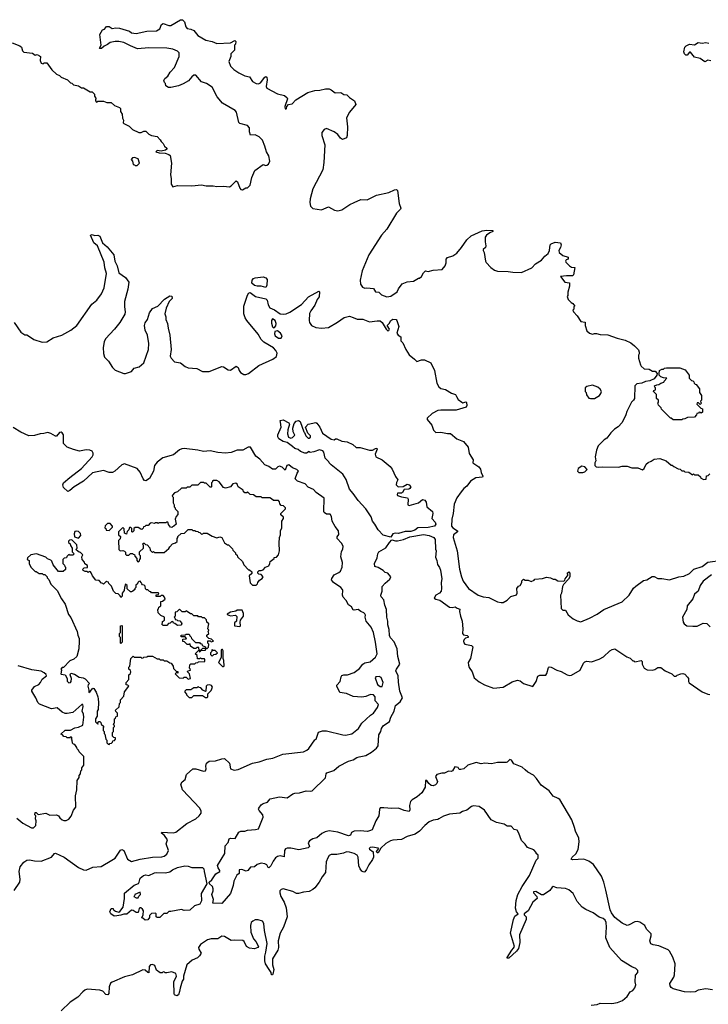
# Model space of a CAD drawing. Extents: x 2086813 to 2278017, y 548126 to 753336.
# Tile 27 of 256: x 2159572 to 2166740, y 561692 to 571950. Entities that reach past the tile are written whole.
import ezdxf

# ---------------------------------------------------------------- set-up
doc = ezdxf.new("R2010")
doc.units = 0

msp = doc.modelspace()

# ---------------------------------------------------------------- linework, layer by layer
at = {"layer": '0CON10XD'}
for points in [[(2159495, 571708), (2159575, 571677), (2159590, 571665), (2159602, 571625), (2159615, 571612), (2159705, 571600), (2159735, 571580), (2159755, 571588), (2159780, 571575), (2159788, 571565), (2159784, 571524), (2159797, 571497), (2159815, 571490), (2159828, 571502), (2159855, 571500), (2159907, 571427), (2159955, 571382), (2159987, 571367), (2160005, 571350), (2160070, 571325), (2160102, 571292), (2160115, 571290), (2160133, 571273), (2160185, 571260), (2160215, 571240), (2160235, 571240), (2160305, 571200), (2160325, 571200), (2160350, 571175), (2160350, 571155), (2160370, 571125), (2160362, 571118), (2160360, 571105), (2160372, 571092), (2160385, 571100), (2160445, 571100), (2160478, 571088), (2160525, 571088), (2160560, 571055), (2160610, 571035), (2160620, 571025), (2160623, 570995), (2160639, 570965), (2160642, 570925), (2160653, 570903), (2160650, 570875), (2160655, 570870), (2160712, 570842), (2160746, 570806), (2160812, 570775), (2160836, 570774), (2160865, 570787), (2160885, 570787), (2160915, 570758), (2160945, 570742), (2161002, 570732), (2161035, 570700), (2161045, 570680), (2161065, 570660), (2161081, 570631), (2161105, 570610), (2161105, 570600), (2161089, 570591), (2161045, 570582), (2161004, 570586), (2160990, 570575), (2161025, 570564), (2161085, 570559), (2161126, 570546), (2161140, 570535), (2161154, 570455), (2161143, 570335), (2161150, 570295), (2161148, 570235), (2161165, 570208), (2161215, 570222), (2161365, 570218), (2161465, 570228), (2161515, 570218), (2161585, 570220), (2161625, 570212), (2161695, 570217), (2161755, 570208), (2161775, 570218), (2161825, 570270), (2161841, 570261), (2161864, 570194), (2161875, 570182), (2161892, 570178), (2161925, 570198), (2161945, 570200), (2161970, 570225), (2161990, 570305), (2162021, 570379), (2162105, 570440), (2162135, 570430), (2162146, 570434), (2162162, 570445), (2162177, 570475), (2162165, 570530), (2162140, 570575), (2162124, 570634), (2162098, 570695), (2162065, 570731), (2162025, 570751), (2161975, 570747), (2161965, 570780), (2161965, 570825), (2161945, 570848), (2161865, 570868), (2161855, 570880), (2161828, 570985), (2161816, 571005), (2161685, 571082), (2161628, 571145), (2161576, 571246), (2161518, 571285), (2161464, 571304), (2161405, 571371), (2161385, 571371), (2161364, 571356), (2161328, 571312), (2161275, 571281), (2161225, 571262), (2161145, 571242), (2161123, 571243), (2161092, 571262), (2161090, 571285), (2161080, 571295), (2161073, 571317), (2161084, 571336), (2161115, 571360), (2161140, 571405), (2161185, 571452), (2161234, 571565), (2161231, 571605), (2161215, 571623), (2161165, 571642), (2161105, 571653), (2160915, 571657), (2160797, 571647), (2160725, 571677), (2160655, 571713), (2160605, 571723), (2160567, 571723), (2160515, 571712), (2160488, 571692), (2160450, 571675), (2160425, 571650), (2160405, 571650), (2160402, 571655), (2160422, 571685), (2160407, 571795), (2160434, 571845), (2160455, 571850), (2160475, 571879), (2160505, 571879), (2160535, 571858), (2160574, 571866), (2160612, 571862), (2160715, 571829), (2160735, 571814), (2160783, 571807), (2160895, 571830), (2160997, 571833), (2161031, 571855), (2161049, 571901), (2161065, 571912), (2161125, 571890), (2161145, 571890), (2161245, 571950), (2161267, 571947), (2161289, 571929), (2161301, 571875), (2161315, 571858), (2161355, 571852), (2161385, 571838), (2161426, 571786), (2161510, 571735), (2161575, 571722), (2161625, 571703), (2161765, 571710), (2161812, 571732), (2161822, 571722), (2161820, 571695), (2161810, 571685), (2161807, 571633), (2161770, 571595), (2161770, 571565), (2161748, 571515), (2161768, 571465), (2161800, 571430), (2161852, 571395), (2161915, 571364), (2161965, 571354), (2161995, 571307), (2162035, 571284), (2162058, 571282), (2162079, 571291), (2162125, 571350), (2162135, 571357), (2162145, 571352), (2162150, 571325), (2162138, 571255), (2162145, 571238), (2162257, 571177), (2162330, 571160), (2162357, 571137), (2162360, 571125), (2162331, 571045), (2162335, 571022), (2162345, 571020), (2162350, 571025), (2162353, 571047), (2162370, 571065), (2162410, 571075), (2162448, 571115), (2162570, 571190), (2162645, 571214), (2162695, 571216), (2162755, 571230), (2162795, 571228), (2162815, 571220), (2162855, 571188), (2162915, 571191), (2162945, 571172), (2162976, 571166), (2163005, 571140), (2163056, 571106), (2163070, 571065), (2163005, 570988), (2162974, 570926), (2162986, 570835), (2162982, 570745), (2162975, 570720), (2162933, 570703), (2162910, 570715), (2162883, 570753), (2162845, 570782), (2162766, 570816), (2162742, 570805), (2162717, 570775), (2162718, 570745), (2162748, 570645), (2162738, 570462), (2162728, 570385), (2162625, 570188), (2162596, 570085), (2162592, 570045), (2162599, 570009), (2162625, 569982), (2162715, 569968), (2162785, 570000), (2162850, 569965), (2162885, 569960), (2162925, 569968), (2163008, 570025), (2163055, 570047), (2163125, 570076), (2163190, 570075), (2163285, 570121), (2163415, 570151), (2163475, 570178), (2163495, 570181), (2163505, 570170), (2163522, 570035), (2163539, 569985), (2163537, 569975), (2163495, 569933), (2163395, 569767), (2163339, 569705), (2163205, 569502), (2163138, 569335), (2163116, 569235), (2163120, 569195), (2163140, 569165), (2163165, 569152), (2163185, 569157), (2163255, 569148), (2163276, 569116), (2163310, 569110), (2163338, 569085), (2163365, 569072), (2163395, 569063), (2163435, 569070), (2163502, 569115), (2163517, 569145), (2163555, 569197), (2163605, 569220), (2163670, 569225), (2163723, 569257), (2163735, 569258), (2163755, 569274), (2163776, 569314), (2163795, 569332), (2163825, 569326), (2163875, 569339), (2163971, 569349), (2164000, 569385), (2164012, 569418), (2164012, 569455), (2164025, 569472), (2164080, 569490), (2164122, 569518), (2164172, 569575), (2164225, 569658), (2164273, 569697), (2164385, 569750), (2164435, 569758), (2164498, 569755), (2164498, 569745), (2164465, 569731), (2164431, 569705), (2164418, 569685), (2164416, 569635), (2164426, 569594), (2164420, 569575), (2164398, 569555), (2164398, 569545), (2164408, 569525), (2164420, 569435), (2164429, 569419), (2164475, 569368), (2164515, 569340), (2164545, 569331), (2164658, 569328), (2164705, 569320), (2164795, 569318), (2164902, 569365), (2164942, 569405), (2165004, 569446), (2165037, 569485), (2165074, 569515), (2165088, 569545), (2165094, 569605), (2165104, 569615), (2165145, 569634), (2165200, 569625), (2165208, 569605), (2165200, 569575), (2165183, 569547), (2165188, 569525), (2165225, 569494), (2165280, 569475), (2165280, 569455), (2165262, 569448), (2165254, 569435), (2165256, 569425), (2165294, 569385), (2165315, 569373), (2165350, 569370), (2165337, 569293), (2165325, 569280), (2165265, 569282), (2165200, 569275), (2165246, 569216), (2165297, 569207), (2165297, 569175), (2165277, 569113), (2165278, 569075), (2165272, 569065), (2165280, 569035), (2165312, 569002), (2165330, 568995), (2165350, 568965), (2165342, 568958), (2165340, 568935), (2165330, 568925), (2165338, 568905), (2165375, 568865), (2165415, 568806), (2165458, 568798), (2165460, 568765), (2165477, 568707), (2165502, 568685), (2165535, 568674), (2165555, 568682), (2165575, 568682), (2165615, 568670), (2165695, 568667), (2165791, 568631), (2165875, 568612), (2165934, 568584), (2165973, 568553), (2166012, 568512), (2166022, 568485), (2166022, 568468), (2166012, 568455), (2166012, 568425), (2166033, 568353), (2166042, 568342), (2166073, 568313), (2166125, 568308), (2166158, 568288), (2166187, 568287), (2166208, 568265), (2166203, 568245), (2166175, 568207), (2166132, 568188), (2166085, 568180), (2166047, 568163), (2165995, 568156), (2165974, 568135), (2165972, 568005), (2165962, 567985), (2165942, 567965), (2165892, 567868), (2165883, 567835), (2165842, 567755), (2165803, 567707), (2165762, 567685), (2165724, 567646), (2165685, 567592), (2165655, 567572), (2165595, 567510), (2165578, 567465), (2165562, 567395), (2165568, 567355), (2165560, 567335), (2165560, 567305), (2165573, 567293), (2165595, 567288)], [(2166765, 571521), (2166735, 571528), (2166705, 571512), (2166657, 571547), (2166595, 571560), (2166555, 571613), (2166545, 571613), (2166519, 571581), (2166505, 571581), (2166492, 571595), (2166486, 571615), (2166496, 571665), (2166511, 571679), (2166545, 571696), (2166595, 571687), (2166635, 571714), (2166675, 571704), (2166715, 571713), (2166745, 571707)], [(2160795, 570430), (2160820, 570455), (2160805, 570500), (2160766, 570516), (2160745, 570512), (2160732, 570495), (2160748, 570475), (2160752, 570442), (2160768, 570438), (2160775, 570430), (2160795, 570430)], [(2159516, 568795), (2159583, 568695), (2159625, 568668), (2159645, 568668), (2159665, 568658), (2159718, 568618), (2159805, 568592), (2159855, 568593), (2159922, 568635), (2160012, 568665), (2160105, 568714), (2160168, 568765), (2160324, 568986), (2160375, 569028), (2160424, 569095), (2160452, 569158), (2160477, 569305), (2160459, 569365), (2160450, 569425), (2160382, 569595), (2160344, 569625), (2160308, 569705), (2160325, 569713), (2160352, 569702), (2160385, 569705), (2160407, 569695), (2160433, 569625), (2160484, 569585), (2160551, 569501), (2160564, 569436), (2160586, 569386), (2160605, 569312), (2160673, 569263), (2160710, 569215), (2160699, 569141), (2160663, 569015), (2160662, 568958), (2160671, 568905), (2160668, 568882), (2160613, 568795), (2160559, 568725), (2160464, 568625), (2160450, 568595), (2160440, 568535), (2160444, 568474), (2160454, 568435), (2160495, 568394), (2160537, 568327), (2160565, 568299), (2160655, 568264), (2160675, 568264), (2160735, 568284), (2160765, 568318), (2160816, 568334), (2160864, 568376), (2160912, 568515), (2160918, 568575), (2160901, 568665), (2160878, 568715), (2160872, 568765), (2160878, 568792), (2160901, 568825), (2160924, 568896), (2160955, 568942), (2161010, 568965), (2161080, 569040), (2161135, 569072), (2161155, 569068), (2161159, 569045), (2161129, 569015), (2161098, 568945), (2161082, 568885), (2161092, 568855), (2161092, 568825), (2161110, 568785), (2161117, 568735), (2161136, 568665), (2161148, 568515), (2161140, 568445), (2161149, 568425), (2161184, 568384), (2161245, 568374), (2161295, 568336), (2161326, 568324), (2161415, 568316), (2161475, 568284), (2161545, 568284), (2161675, 568336), (2161695, 568334), (2161742, 568302), (2161765, 568299), (2161825, 568339), (2161845, 568328), (2161856, 568295), (2161871, 568275), (2161905, 568253), (2161925, 568252), (2161953, 568265), (2162063, 568347), (2162206, 568415), (2162245, 568442), (2162253, 568475), (2162239, 568505), (2162213, 568533), (2162115, 568592), (2162085, 568618), (2162053, 568673), (2161935, 568815), (2161918, 568845), (2161905, 568886), (2161904, 568965), (2161940, 569070), (2161955, 569100), (2161973, 569107), (2162026, 569066), (2162133, 569043), (2162147, 569027), (2162158, 568978), (2162175, 568948), (2162225, 568928), (2162284, 568884), (2162315, 568882), (2162345, 568886), (2162385, 568902), (2162505, 568984), (2162577, 569063), (2162685, 569122), (2162692, 569115), (2162688, 569062), (2162669, 569035), (2162644, 568976), (2162602, 568918), (2162590, 568890), (2162586, 568815), (2162590, 568795), (2162610, 568765), (2162655, 568743), (2162715, 568738), (2162785, 568744), (2162881, 568799), (2162951, 568849), (2163005, 568860), (2163045, 568848), (2163085, 568831), (2163145, 568830), (2163212, 568802), (2163295, 568814), (2163325, 568812), (2163347, 568797), (2163386, 568725), (2163405, 568710), (2163415, 568712), (2163423, 568725), (2163398, 568765), (2163419, 568785), (2163434, 568815), (2163455, 568831), (2163490, 568825), (2163499, 568815), (2163518, 568755), (2163497, 568685), (2163513, 568663), (2163538, 568645), (2163538, 568605), (2163560, 568585), (2163593, 568513), (2163627, 568457), (2163682, 568415), (2163705, 568390), (2163754, 568406), (2163785, 568406), (2163851, 568375), (2163891, 568295), (2163914, 568164), (2163934, 568125), (2163957, 568107), (2164006, 568096), (2164068, 568058), (2164107, 568047), (2164119, 568025), (2164135, 567994), (2164175, 567964), (2164185, 567959), (2164215, 567968), (2164223, 567963), (2164228, 567932), (2164218, 567915), (2164115, 567881), (2163955, 567883), (2163925, 567877), (2163865, 567849), (2163815, 567798), (2163814, 567786), (2163863, 567725), (2163881, 567675), (2163905, 567648), (2163955, 567654), (2164025, 567639), (2164055, 567640), (2164122, 567582), (2164191, 567555), (2164239, 567495), (2164251, 567431), (2164291, 567365), (2164290, 567335), (2164351, 567291), (2164368, 567268), (2164375, 567231), (2164394, 567195), (2164389, 567185), (2164322, 567178), (2164266, 567144), (2164225, 567089), (2164195, 567066), (2164168, 567032), (2164122, 566968), (2164095, 566902), (2164083, 566805), (2164069, 566745), (2164068, 566675), (2164082, 566655), (2164128, 566625), (2164129, 566615), (2164087, 566585), (2164083, 566555), (2164125, 566415), (2164151, 566225), (2164172, 566145), (2164190, 566100), (2164245, 566025), (2164345, 565956), (2164395, 565937), (2164455, 565930), (2164546, 565886), (2164585, 565877), (2164605, 565880), (2164646, 565904), (2164685, 565942), (2164743, 565957), (2164750, 565975), (2164748, 566025), (2164763, 566047)], [(2162135, 569160), (2162085, 569173), (2162043, 569173), (2162015, 569181), (2161988, 569205), (2161992, 569238), (2162005, 569253), (2162025, 569261), (2162105, 569270), (2162135, 569260), (2162148, 569245), (2162144, 569185), (2162135, 569160)], [(2162215, 568740), (2162225, 568742), (2162240, 568760), (2162242, 568785), (2162232, 568815), (2162205, 568833), (2162194, 568816), (2162195, 568790), (2162205, 568750), (2162215, 568740)], [(2162295, 568631), (2162303, 568655), (2162287, 568685), (2162255, 568707), (2162227, 568703), (2162223, 568677), (2162230, 568655), (2162265, 568633), (2162295, 568631)], [(2166465, 567780), (2166375, 567780), (2166355, 567800), (2166345, 567800), (2166252, 567892), (2166248, 567908), (2166220, 567935), (2166218, 567948), (2166210, 567955), (2166220, 567965), (2166220, 567985), (2166200, 568005), (2166200, 568045), (2166170, 568075), (2166172, 568088), (2166190, 568095), (2166190, 568115), (2166182, 568122), (2166180, 568135), (2166203, 568147), (2166225, 568148), (2166247, 568163), (2166277, 568173), (2166280, 568185), (2166310, 568215), (2166275, 568218), (2166245, 568230), (2166230, 568245), (2166227, 568265), (2166233, 568297), (2166255, 568310), (2166275, 568310), (2166285, 568320), (2166305, 568322), (2166445, 568322), (2166501, 568301), (2166540, 568245), (2166540, 568215), (2166565, 568190), (2166578, 568188), (2166588, 568178), (2166592, 568162), (2166602, 568152), (2166615, 568150), (2166650, 568105), (2166650, 568065), (2166670, 568035), (2166670, 567985), (2166660, 567975), (2166662, 567962), (2166670, 567955), (2166655, 567940), (2166638, 567958), (2166625, 567960), (2166620, 567945), (2166662, 567902), (2166680, 567895), (2166678, 567862), (2166665, 567850), (2166658, 567858), (2166645, 567860), (2166638, 567852), (2166622, 567848), (2166618, 567832), (2166595, 567810), (2166525, 567807), (2166497, 567793), (2166475, 567790), (2166465, 567780)], [(2165555, 568002), (2165606, 568034), (2165620, 568055), (2165628, 568075), (2165615, 568100), (2165591, 568121), (2165535, 568142), (2165475, 568130), (2165460, 568115), (2165460, 568075), (2165470, 568065), (2165472, 568042), (2165498, 568008), (2165515, 568002), (2165555, 568002)], [(2163435, 566559), (2163355, 566581), (2163304, 566634), (2163270, 566695), (2163246, 566725), (2163230, 566770), (2163175, 566853), (2163095, 566940), (2163044, 567015), (2163005, 567059), (2162969, 567159), (2162936, 567215), (2162815, 567312), (2162794, 567334), (2162790, 567345), (2162751, 567381), (2162739, 567445), (2162729, 567458), (2162692, 567468), (2162635, 567447), (2162595, 567442), (2162585, 567450), (2162556, 567434), (2162540, 567435), (2162495, 567450), (2162471, 567471), (2162435, 567484), (2162413, 567505), (2162355, 567544), (2162315, 567556), (2162269, 567585), (2162260, 567605), (2162261, 567625), (2162293, 567705), (2162287, 567757), (2162284, 567776), (2162315, 567782), (2162375, 567750), (2162380, 567735), (2162364, 567676), (2162360, 567635), (2162371, 567601), (2162395, 567590), (2162413, 567597), (2162437, 567623), (2162418, 567655), (2162416, 567694), (2162428, 567742), (2162451, 567769), (2162475, 567774), (2162491, 567765), (2162530, 567655), (2162538, 567648), (2162550, 567615), (2162575, 567590), (2162585, 567590), (2162598, 567602), (2162600, 567615), (2162573, 567643), (2162548, 567705), (2162574, 567736), (2162655, 567752), (2162665, 567748), (2162696, 567706), (2162725, 567643), (2162815, 567580), (2162845, 567573), (2162858, 567582), (2162875, 567582), (2162925, 567558), (2162982, 567552), (2163040, 567525), (2163075, 567492), (2163115, 567492), (2163214, 567464), (2163243, 567467), (2163275, 567484), (2163290, 567485), (2163293, 567475), (2163273, 567425), (2163280, 567395), (2163345, 567364), (2163430, 567295), (2163449, 567269), (2163485, 567190), (2163510, 567155), (2163493, 567127), (2163492, 567105), (2163512, 567082), (2163565, 567087), (2163605, 567110), (2163625, 567104), (2163643, 567085), (2163634, 567066), (2163622, 567058), (2163576, 567054), (2163556, 567024), (2163545, 567019), (2163505, 567018), (2163500, 567005), (2163504, 566994), (2163545, 566979), (2163609, 566969), (2163617, 566955), (2163612, 566895), (2163625, 566890), (2163725, 566918), (2163765, 566950), (2163790, 566945), (2163802, 566925), (2163812, 566875), (2163869, 566825), (2163872, 566805), (2163864, 566755), (2163898, 566715), (2163904, 566695), (2163889, 566675), (2163825, 566658), (2163715, 566656), (2163686, 566633), (2163645, 566619), (2163585, 566619), (2163515, 566597), (2163485, 566601), (2163455, 566595), (2163435, 566559)], [(2159515, 562879), (2159574, 562965), (2159576, 562995), (2159566, 563075), (2159578, 563125), (2159616, 563174), (2159645, 563194), (2159675, 563199), (2159727, 563187), (2159795, 563182), (2159904, 563226), (2159935, 563262), (2159945, 563266), (2160036, 563226), (2160185, 563119), (2160235, 563094), (2160265, 563090), (2160335, 563122), (2160422, 563128), (2160533, 563195), (2160566, 563214), (2160623, 563297), (2160635, 563304), (2160655, 563294), (2160695, 563206), (2160735, 563180), (2160825, 563206), (2160955, 563225), (2161052, 563228), (2161075, 563236), (2161104, 563256), (2161121, 563295), (2161097, 563365), (2161111, 563405), (2161080, 563450), (2161048, 563475), (2161053, 563485), (2161171, 563478), (2161196, 563484), (2161313, 563577), (2161406, 563625), (2161441, 563655), (2161460, 563685), (2161461, 563705), (2161449, 563735), (2161266, 563926), (2161251, 563985), (2161265, 564010), (2161296, 564034), (2161310, 564085), (2161375, 564144), (2161405, 564144), (2161485, 564120), (2161505, 564125), (2161515, 564145), (2161511, 564175), (2161517, 564203), (2161545, 564224), (2161612, 564228), (2161675, 564250), (2161705, 564253), (2161756, 564205), (2161767, 564147), (2161805, 564131), (2161845, 564140), (2161995, 564206), (2162065, 564219), (2162145, 564247), (2162208, 564255), (2162310, 564300), (2162526, 564324), (2162561, 564339), (2162583, 564357), (2162644, 564446), (2162657, 564455), (2162684, 564526), (2162725, 564541), (2162765, 564542), (2162935, 564498), (2162965, 564496), (2163030, 564510), (2163100, 564565), (2163135, 564620), (2163224, 564706), (2163256, 564725), (2163298, 564785), (2163306, 564816), (2163274, 564855), (2163271, 564895), (2163256, 564916), (2163225, 564919), (2163175, 564900), (2163135, 564893), (2163045, 564898), (2162975, 564932), (2162905, 564940), (2162873, 565005), (2162874, 565016), (2162907, 565055), (2162917, 565105), (2162925, 565117), (2162945, 565124), (2162985, 565124), (2163055, 565148), (2163108, 565192), (2163145, 565237), (2163165, 565249), (2163220, 565260), (2163275, 565308), (2163293, 565345), (2163275, 565465), (2163254, 565565), (2163230, 565620), (2163178, 565685), (2163168, 565725), (2163172, 565745), (2163165, 565762), (2163155, 565772), (2163123, 565783), (2163095, 565806), (2163055, 565799), (2163045, 565803), (2163025, 565834), (2162995, 565853), (2162969, 565899), (2162938, 565935), (2162932, 565955), (2162936, 566005), (2162931, 566015), (2162915, 566033), (2162840, 566085), (2162819, 566115), (2162820, 566130), (2162846, 566165), (2162895, 566190), (2162910, 566205), (2162928, 566245), (2162934, 566295), (2162916, 566355), (2162922, 566408), (2162936, 566435), (2162938, 566465), (2162921, 566495), (2162876, 566545), (2162877, 566563), (2162893, 566587), (2162892, 566625), (2162855, 566671), (2162824, 566725), (2162817, 566775), (2162805, 566800), (2162765, 566800), (2162742, 566815), (2162738, 566825), (2162742, 566965), (2162660, 567025), (2162630, 567055), (2162575, 567080), (2162544, 567114), (2162464, 567144), (2162440, 567165), (2162460, 567225), (2162473, 567245), (2162457, 567265), (2162413, 567283), (2162375, 567313), (2162354, 567306), (2162335, 567258), (2162305, 567287), (2162275, 567297), (2162258, 567292), (2162235, 567269), (2162205, 567269), (2162165, 567296), (2162125, 567313), (2162071, 567371), (2162032, 567402), (2161975, 567496), (2161950, 567495), (2161895, 567465), (2161835, 567466), (2161775, 567441), (2161715, 567434), (2161635, 567440), (2161555, 567457), (2161485, 567450), (2161428, 567465), (2161285, 567481), (2161260, 567480), (2161235, 567468), (2161175, 567417), (2161064, 567385), (2161005, 567342), (2160976, 567305), (2160965, 567245), (2160925, 567169), (2160885, 567146), (2160871, 567151), (2160858, 567165), (2160826, 567236), (2160795, 567273), (2160665, 567322), (2160635, 567311), (2160562, 567245), (2160538, 567232), (2160505, 567233), (2160445, 567252), (2160330, 567230), (2160235, 567142), (2160139, 567085), (2160095, 567044), (2160075, 567034), (2160030, 567075), (2160020, 567105), (2160030, 567125), (2160095, 567180), (2160214, 567276), (2160325, 567396), (2160336, 567415), (2160338, 567435), (2160325, 567456), (2160304, 567464), (2160265, 567469), (2160195, 567456), (2160132, 567472), (2160068, 567498), (2160029, 567535), (2160027, 567625), (2160016, 567645), (2160005, 567653), (2159985, 567650), (2159955, 567612), (2159945, 567611), (2159895, 567640), (2159865, 567648), (2159825, 567638), (2159785, 567635), (2159725, 567618), (2159666, 567616), (2159583, 567653), (2159505, 567701)], [(2165595, 567288), (2165635, 567292), (2165805, 567288), (2165845, 567297), (2165895, 567298), (2165945, 567282), (2166005, 567282), (2166055, 567262), (2166072, 567275), (2166095, 567318), (2166115, 567338), (2166145, 567350), (2166175, 567372), (2166235, 567378), (2166300, 567355), (2166355, 567310), (2166365, 567310), (2166380, 567295), (2166425, 567270), (2166448, 567268), (2166465, 567250), (2166485, 567250), (2166495, 567240), (2166537, 567237), (2166575, 567210), (2166585, 567220), (2166595, 567210), (2166635, 567210), (2166658, 567188), (2166662, 567172), (2166678, 567168), (2166685, 567160), (2166718, 567162), (2166722, 567198), (2166738, 567202), (2166755, 567220)], [(2165435, 567232), (2165455, 567240), (2165480, 567265), (2165455, 567290), (2165425, 567300), (2165384, 567276), (2165378, 567248), (2165393, 567233), (2165435, 567232)], [(2162035, 566060), (2162048, 566072), (2162050, 566085), (2162070, 566110), (2162095, 566128), (2162108, 566145), (2162085, 566170), (2162062, 566172), (2162050, 566185), (2162052, 566198), (2162065, 566210), (2162085, 566210), (2162105, 566220), (2162132, 566248), (2162165, 566260), (2162177, 566283), (2162180, 566305), (2162220, 566335), (2162222, 566348), (2162245, 566350), (2162267, 566375), (2162277, 566415), (2162272, 566495), (2162278, 566555), (2162288, 566585), (2162288, 566625), (2162300, 566655), (2162300, 566725), (2162320, 566755), (2162318, 566768), (2162292, 566792), (2162290, 566805), (2162340, 566855), (2162340, 566865), (2162317, 566887), (2162295, 566890), (2162280, 566905), (2162278, 566928), (2162265, 566940), (2162215, 566940), (2162195, 566960), (2162175, 566968), (2162095, 566970), (2162085, 566980), (2162035, 566980), (2162005, 567000), (2161972, 567002), (2161945, 567030), (2161935, 567020), (2161915, 567020), (2161902, 567032), (2161898, 567048), (2161848, 567085), (2161835, 567110), (2161822, 567122), (2161790, 567115), (2161768, 567082), (2161715, 567068), (2161695, 567078), (2161648, 567135), (2161625, 567150), (2161585, 567150), (2161580, 567145), (2161580, 567135), (2161570, 567125), (2161570, 567085), (2161565, 567080), (2161555, 567080), (2161515, 567120), (2161495, 567120), (2161485, 567130), (2161455, 567130), (2161425, 567100), (2161365, 567100), (2161345, 567080), (2161315, 567080), (2161305, 567070), (2161255, 567070), (2161215, 567030), (2161185, 567020), (2161162, 566998), (2161160, 566985), (2161170, 566975), (2161170, 566915), (2161180, 566895), (2161180, 566875), (2161190, 566865), (2161190, 566855), (2161220, 566825), (2161220, 566795), (2161200, 566775), (2161190, 566745), (2161200, 566695), (2161178, 566672), (2161162, 566668), (2161155, 566660), (2161142, 566662), (2161122, 566692), (2161118, 566708), (2161105, 566720), (2161095, 566710), (2161025, 566710), (2161015, 566700), (2161005, 566710), (2160985, 566710), (2160975, 566700), (2160945, 566710), (2160930, 566705), (2160908, 566682), (2160885, 566680), (2160875, 566670), (2160862, 566668), (2160858, 566652), (2160845, 566640), (2160832, 566642), (2160805, 566660), (2160775, 566660), (2160762, 566648), (2160760, 566625), (2160745, 566610), (2160740, 566615), (2160738, 566648), (2160728, 566658), (2160715, 566660), (2160710, 566635), (2160692, 566618), (2160685, 566590), (2160662, 566602), (2160660, 566645), (2160645, 566660), (2160600, 566615), (2160600, 566585), (2160620, 566565), (2160618, 566542), (2160600, 566525), (2160605, 566430), (2160618, 566418), (2160645, 566420), (2160663, 566413), (2160672, 566402), (2160673, 566383), (2160685, 566370), (2160708, 566372), (2160725, 566390), (2160745, 566390), (2160752, 566382), (2160768, 566378), (2160772, 566362), (2160790, 566335), (2160790, 566315), (2160802, 566302), (2160818, 566312), (2160822, 566328), (2160830, 566335), (2160830, 566365), (2160820, 566375), (2160820, 566405), (2160860, 566445), (2160860, 566475), (2160850, 566485), (2160862, 566498), (2160868, 566498), (2160882, 566482), (2160898, 566478), (2160928, 566448), (2160932, 566422), (2160955, 566400), (2160965, 566410), (2160975, 566400), (2161075, 566400), (2161125, 566440), (2161135, 566460), (2161162, 566488), (2161195, 566500), (2161210, 566515), (2161210, 566545), (2161220, 566555), (2161220, 566565), (2161252, 566598), (2161288, 566602), (2161325, 566640), (2161365, 566640), (2161375, 566630), (2161395, 566630), (2161405, 566620), (2161428, 566618), (2161432, 566612), (2161448, 566608), (2161465, 566590), (2161478, 566592), (2161485, 566600), (2161525, 566600), (2161575, 566570), (2161623, 566553), (2161655, 566562), (2161676, 566556), (2161705, 566500), (2161735, 566480), (2161745, 566480), (2161788, 566438), (2161790, 566425), (2161820, 566395), (2161820, 566385), (2161835, 566370), (2161840, 566355), (2161890, 566305), (2161905, 566270), (2161955, 566220), (2161965, 566220), (2161988, 566198), (2161988, 566182), (2161962, 566155), (2161973, 566083), (2161995, 566060), (2162035, 566060)], [(2160505, 566630), (2160538, 566662), (2160540, 566675), (2160515, 566700), (2160485, 566700), (2160462, 566678), (2160460, 566655), (2160468, 566648), (2160472, 566632), (2160505, 566630)], [(2160185, 566550), (2160210, 566575), (2160207, 566597), (2160185, 566618), (2160165, 566623), (2160145, 566617), (2160138, 566595), (2160142, 566562), (2160185, 566550)], [(2166783, 561843), (2166715, 561853), (2166635, 561839), (2166603, 561823), (2166555, 561818), (2166492, 561822), (2166375, 561855), (2166355, 561867), (2166343, 561885), (2166340, 561910), (2166380, 561975), (2166389, 562001), (2166395, 562115), (2166370, 562185), (2166337, 562247), (2166321, 562261), (2166225, 562301), (2166165, 562313), (2166143, 562323), (2166133, 562355), (2166146, 562404), (2166144, 562425), (2166098, 562475), (2166078, 562515), (2166028, 562548), (2166004, 562554), (2165975, 562552), (2165915, 562519), (2165895, 562515), (2165845, 562539), (2165766, 562596), (2165731, 562645), (2165719, 562675), (2165672, 562882), (2165654, 562964), (2165627, 563027), (2165545, 563148), (2165495, 563182), (2165445, 563203), (2165326, 563196), (2165314, 563204), (2165324, 563225), (2165361, 563259), (2165384, 563305), (2165395, 563385), (2165392, 563422), (2165357, 563495), (2165349, 563535), (2165320, 563615), (2165195, 563825), (2165178, 563838), (2165125, 563859), (2165085, 563915), (2164999, 563975), (2164951, 564045), (2164919, 564079), (2164860, 564110), (2164835, 564135), (2164802, 564162), (2164715, 564198), (2164690, 564235), (2164675, 564243), (2164647, 564215), (2164635, 564211), (2164545, 564210), (2164485, 564198), (2164415, 564206), (2164375, 564198), (2164325, 564212), (2164236, 564184), (2164195, 564146), (2164165, 564137), (2164148, 564138), (2164135, 564158), (2164103, 564167), (2164076, 564124), (2164065, 564118), (2164035, 564122), (2163995, 564102), (2163965, 564102), (2163913, 564085), (2163901, 564065), (2163920, 564015), (2163916, 563994), (2163902, 563978), (2163875, 563970), (2163855, 563972), (2163831, 563992), (2163810, 564025), (2163798, 564025), (2163794, 563956), (2163757, 563895), (2163710, 563855), (2163656, 563824), (2163640, 563805), (2163631, 563765), (2163633, 563717), (2163625, 563702), (2163575, 563713), (2163516, 563736), (2163445, 563732), (2163361, 563739), (2163325, 563740), (2163317, 563723), (2163310, 563655), (2163278, 563605), (2163240, 563510), (2163225, 563502), (2163194, 563494), (2163115, 563500), (2163055, 563497), (2163027, 563483), (2163014, 563456), (2162995, 563449), (2162885, 563486), (2162795, 563499), (2162751, 563489), (2162718, 563472), (2162665, 563428), (2162625, 563415), (2162590, 563395), (2162576, 563375), (2162590, 563335), (2162575, 563321), (2162479, 563301), (2162395, 563319), (2162355, 563318), (2162339, 563311), (2162328, 563295), (2162325, 563230), (2162285, 563239), (2162257, 563233), (2162235, 563220), (2162210, 563185), (2162186, 563135), (2162165, 563113), (2162158, 563118), (2162145, 563146), (2162125, 563156), (2162085, 563162), (2162045, 563148), (2162015, 563124), (2161975, 563120), (2161948, 563085), (2161929, 563081), (2161885, 563098), (2161858, 563092), (2161856, 563055), (2161832, 563038), (2161802, 562975), (2161795, 562930), (2161766, 562845), (2161675, 562744), (2161582, 562745), (2161589, 562785), (2161572, 562835), (2161586, 562875), (2161586, 562896), (2161578, 562918), (2161547, 562947), (2161546, 562965), (2161571, 562989), (2161615, 563051), (2161654, 563075), (2161656, 563085), (2161637, 563115), (2161632, 563138), (2161706, 563265), (2161711, 563345), (2161741, 563379), (2161753, 563417), (2161765, 563424), (2161815, 563418), (2161852, 563485), (2161874, 563496), (2161915, 563496), (2161945, 563506), (2162027, 563513), (2162058, 563522), (2162107, 563643), (2162104, 563665), (2162065, 563712), (2162059, 563725), (2162061, 563735), (2162085, 563770), (2162105, 563786), (2162153, 563797), (2162178, 563832), (2162275, 563854), (2162355, 563844), (2162415, 563886), (2162435, 563893), (2162485, 563896), (2162555, 563916), (2162595, 563912), (2162615, 563918), (2162757, 564053), (2162762, 564095), (2162770, 564105), (2162841, 564129), (2162894, 564175), (2162995, 564224), (2163045, 564238), (2163083, 564265), (2163105, 564272), (2163175, 564284), (2163235, 564320), (2163285, 564360), (2163302, 564385), (2163311, 564499), (2163331, 564535), (2163337, 564565), (2163355, 564592), (2163421, 564639), (2163435, 564685), (2163469, 564745), (2163485, 564805), (2163533, 564845), (2163556, 564885), (2163528, 564955), (2163515, 565050), (2163513, 565113), (2163489, 565165), (2163496, 565185), (2163529, 565235), (2163510, 565315), (2163502, 565395), (2163469, 565469), (2163431, 565511), (2163420, 565535), (2163417, 565597), (2163404, 565645), (2163403, 565685), (2163393, 565725), (2163391, 565805), (2163372, 565852), (2163363, 565905), (2163336, 565936), (2163331, 565955), (2163344, 565995), (2163347, 566045), (2163375, 566079), (2163425, 566123), (2163434, 566145), (2163405, 566183), (2163375, 566190), (2163355, 566211), (2163305, 566244), (2163268, 566255), (2163266, 566285), (2163294, 566345), (2163300, 566385), (2163310, 566405), (2163385, 566447), (2163421, 566505), (2163445, 566532), (2163485, 566520), (2163505, 566522), (2163567, 566533), (2163635, 566561), (2163775, 566586), (2163836, 566576), (2163884, 566554), (2163896, 566535), (2163899, 566435), (2163906, 566415), (2163902, 566352), (2163916, 566316), (2163921, 566275), (2163943, 566243), (2163952, 566215), (2163966, 566125), (2163958, 566085), (2163964, 566025), (2163958, 565995), (2163942, 565975), (2163905, 565954), (2163887, 565925), (2163905, 565912), (2163944, 565904), (2164045, 565830), (2164073, 565827), (2164105, 565832), (2164125, 565818), (2164155, 565808), (2164152, 565785), (2164159, 565735), (2164178, 565685), (2164184, 565605), (2164181, 565555), (2164192, 565542), (2164230, 565535), (2164240, 565525), (2164240, 565515), (2164214, 565506), (2164198, 565492), (2164191, 565475), (2164195, 565458), (2164205, 565444), (2164275, 565430), (2164289, 565415), (2164265, 565295), (2164242, 565255), (2164243, 565225), (2164252, 565202), (2164283, 565155), (2164302, 565095), (2164355, 565051), (2164411, 565022), (2164505, 564985), (2164605, 564995), (2164698, 565052), (2164755, 565070), (2164781, 565061), (2164815, 565035), (2164915, 565003), (2164948, 565055), (2164965, 565110), (2164985, 565122), (2165048, 565122), (2165060, 565140), (2165075, 565202), (2165085, 565209), (2165103, 565203), (2165162, 565172), (2165209, 565159), (2165270, 565125), (2165295, 565119), (2165315, 565122), (2165407, 565175), (2165441, 565245), (2165455, 565260), (2165475, 565266), (2165525, 565260), (2165605, 565289), (2165648, 565312), (2165715, 565374), (2165740, 565390), (2165766, 565396), (2165893, 565313), (2165927, 565297), (2165955, 565270), (2165965, 565270), (2165975, 565260), (2166040, 565275), (2166052, 565262), (2166052, 565235), (2166072, 565195), (2166105, 565178), (2166155, 565172), (2166185, 565180), (2166215, 565200), (2166245, 565200), (2166290, 565165), (2166360, 565135), (2166385, 565110), (2166405, 565110), (2166415, 565122), (2166454, 565136), (2166475, 565138), (2166495, 565130), (2166525, 565102), (2166534, 565085), (2166533, 565055), (2166541, 565041), (2166676, 564946), (2166735, 564922), (2166755, 564920)], [(2160505, 564400), (2160512, 564408), (2160528, 564412), (2160538, 564422), (2160542, 564438), (2160558, 564442), (2160570, 564455), (2160568, 564468), (2160552, 564472), (2160540, 564485), (2160540, 564525), (2160550, 564535), (2160550, 564575), (2160560, 564585), (2160558, 564598), (2160550, 564605), (2160552, 564618), (2160560, 564625), (2160560, 564665), (2160568, 564672), (2160572, 564688), (2160590, 564695), (2160590, 564725), (2160572, 564742), (2160570, 564755), (2160608, 564792), (2160610, 564825), (2160620, 564835), (2160620, 564865), (2160658, 564902), (2160662, 564948), (2160710, 565005), (2160698, 565018), (2160682, 565022), (2160680, 565045), (2160710, 565075), (2160710, 565125), (2160725, 565140), (2160730, 565155), (2160725, 565170), (2160710, 565185), (2160710, 565205), (2160720, 565215), (2160730, 565295), (2160755, 565320), (2160765, 565310), (2160835, 565310), (2160845, 565300), (2160858, 565302), (2160865, 565310), (2160897, 565313), (2160905, 565320), (2160955, 565320), (2161005, 565290), (2161025, 565290), (2161035, 565280), (2161065, 565280), (2161075, 565270), (2161105, 565270), (2161135, 565250), (2161148, 565248), (2161170, 565215), (2161172, 565192), (2161202, 565162), (2161218, 565158), (2161218, 565142), (2161205, 565150), (2161190, 565135), (2161232, 565092), (2161275, 565090), (2161285, 565100), (2161305, 565100), (2161325, 565080), (2161350, 565085), (2161340, 565135), (2161320, 565155), (2161322, 565168), (2161350, 565175), (2161348, 565188), (2161340, 565195), (2161342, 565228), (2161355, 565240), (2161395, 565240), (2161405, 565250), (2161428, 565252), (2161435, 565260), (2161498, 565262), (2161500, 565285), (2161495, 565290), (2161465, 565290), (2161455, 565300), (2161445, 565290), (2161422, 565292), (2161420, 565325), (2161400, 565345), (2161435, 565380), (2161440, 565380), (2161445, 565360), (2161460, 565380), (2161508, 565382), (2161510, 565400), (2161525, 565400), (2161538, 565412), (2161540, 565445), (2161530, 565455), (2161532, 565478), (2161555, 565480), (2161565, 565470), (2161590, 565475), (2161568, 565498), (2161542, 565502), (2161520, 565525), (2161522, 565538), (2161540, 565555), (2161538, 565568), (2161530, 565575), (2161540, 565585), (2161538, 565598), (2161530, 565605), (2161540, 565655), (2161522, 565672), (2161518, 565698), (2161495, 565720), (2161475, 565720), (2161465, 565730), (2161435, 565730), (2161425, 565740), (2161385, 565740), (2161365, 565760), (2161352, 565762), (2161305, 565790), (2161295, 565780), (2161265, 565780), (2161235, 565810), (2161208, 565782), (2161192, 565778), (2161190, 565735), (2161180, 565725), (2161188, 565718), (2161192, 565702), (2161208, 565698), (2161215, 565690), (2161238, 565688), (2161258, 565668), (2161260, 565655), (2161248, 565642), (2161215, 565640), (2161188, 565658), (2161172, 565662), (2161165, 565680), (2161152, 565678), (2161138, 565662), (2161122, 565658), (2161105, 565640), (2161065, 565640), (2161052, 565652), (2161060, 565665), (2161060, 565680), (2161080, 565695), (2161080, 565725), (2161042, 565742), (2161012, 565772), (2161010, 565805), (2161018, 565812), (2161022, 565828), (2161040, 565845), (2161042, 565888), (2161058, 565892), (2161088, 565912), (2161080, 565935), (2161065, 565950), (2161045, 565950), (2161035, 565940), (2160992, 565942), (2160992, 565958), (2161018, 565962), (2161020, 565975), (2161015, 565980), (2160945, 565980), (2160938, 565988), (2160922, 565992), (2160905, 566010), (2160892, 566012), (2160882, 566022), (2160878, 566048), (2160868, 566058), (2160852, 566062), (2160842, 566072), (2160838, 566088), (2160825, 566100), (2160812, 566098), (2160802, 566088), (2160798, 566072), (2160782, 566058), (2160780, 566035), (2160770, 566025), (2160770, 566015), (2160750, 565995), (2160735, 565990), (2160725, 565990), (2160692, 566022), (2160690, 566055), (2160675, 566070), (2160662, 566035), (2160660, 566005), (2160640, 565975), (2160640, 565945), (2160625, 565930), (2160618, 565948), (2160598, 565968), (2160572, 565972), (2160550, 565995), (2160528, 566048), (2160500, 566075), (2160495, 566090), (2160482, 566092), (2160475, 566100), (2160445, 566070), (2160438, 566078), (2160425, 566080), (2160398, 566108), (2160365, 566110), (2160330, 566155), (2160318, 566188), (2160308, 566198), (2160295, 566200), (2160285, 566190), (2160275, 566200), (2160255, 566200), (2160233, 566213), (2160230, 566225), (2160245, 566240), (2160278, 566242), (2160278, 566265), (2160252, 566282), (2160248, 566298), (2160222, 566325), (2160220, 566355), (2160230, 566375), (2160205, 566400), (2160192, 566402), (2160162, 566422), (2160160, 566435), (2160170, 566445), (2160168, 566478), (2160115, 566530), (2160092, 566528), (2160082, 566518), (2160080, 566505), (2160098, 566488), (2160102, 566472), (2160120, 566445), (2160120, 566405), (2160140, 566385), (2160125, 566370), (2160095, 566370), (2160085, 566380), (2160062, 566358), (2160058, 566342), (2160035, 566340), (2160022, 566328), (2160020, 566285), (2160038, 566268), (2160042, 566252), (2160050, 566245), (2160048, 566222), (2160025, 566200), (2159975, 566200), (2159922, 566272), (2159908, 566308), (2159898, 566318), (2159862, 566332), (2159845, 566350), (2159746, 566386), (2159688, 566375), (2159652, 566345), (2159650, 566325), (2159670, 566315), (2159670, 566285), (2159690, 566245), (2159735, 566200), (2159745, 566200), (2159775, 566180), (2159805, 566180), (2159815, 566170), (2159835, 566170), (2159860, 566145), (2159860, 566135), (2159877, 566117), (2159895, 566070), (2159963, 566003), (2160008, 565915), (2160045, 565860), (2160082, 565755), (2160103, 565723), (2160172, 565575), (2160178, 565538), (2160192, 565505), (2160192, 565475), (2160187, 565395), (2160168, 565315), (2160135, 565288), (2160095, 565272), (2160028, 565202), (2160015, 565200), (2160000, 565185), (2160008, 565175), (2160000, 565135), (2160005, 565130), (2160046, 565126), (2160067, 565085), (2160068, 565058), (2160085, 565042), (2160100, 565045), (2160108, 565055), (2160112, 565085), (2160098, 565125), (2160105, 565142), (2160143, 565133), (2160190, 565100), (2160233, 565093), (2160253, 565083), (2160300, 565035), (2160285, 565020), (2160281, 565005), (2160293, 564965), (2160292, 564942), (2160305, 564950), (2160333, 564987), (2160345, 564982), (2160370, 564945), (2160387, 564895), (2160388, 564875), (2160392, 564835), (2160388, 564765), (2160380, 564745), (2160380, 564695), (2160360, 564665), (2160360, 564635), (2160385, 564610), (2160390, 564615), (2160380, 564620), (2160382, 564628), (2160395, 564640), (2160408, 564638), (2160418, 564628), (2160422, 564612), (2160448, 564588), (2160440, 564575), (2160440, 564545), (2160450, 564535), (2160450, 564515), (2160460, 564505), (2160470, 564455), (2160480, 564445), (2160480, 564415), (2160492, 564402), (2160505, 564400)], [(2164763, 566047), (2164783, 566057), (2164798, 566085), (2164800, 566105), (2164815, 566120), (2164835, 566112), (2164865, 566112), (2164895, 566098), (2164928, 566112), (2164935, 566120), (2165015, 566128), (2165055, 566142), (2165097, 566137), (2165125, 566120), (2165145, 566120), (2165174, 566104), (2165235, 566100), (2165248, 566112), (2165250, 566125), (2165280, 566165), (2165272, 566185), (2165288, 566198), (2165300, 566185), (2165298, 566145), (2165285, 566120), (2165233, 566067), (2165224, 566046), (2165212, 565975), (2165202, 565955), (2165210, 565815), (2165225, 565800), (2165255, 565800), (2165281, 565751), (2165335, 565708), (2165375, 565688), (2165415, 565678), (2165505, 565714), (2165585, 565758), (2165654, 565806), (2165845, 565886), (2165915, 565955), (2165963, 566027), (2165985, 566050), (2166065, 566106), (2166099, 566115), (2166155, 566148), (2166175, 566149), (2166215, 566127), (2166255, 566130), (2166337, 566113), (2166435, 566146), (2166485, 566152), (2166545, 566179), (2166589, 566225), (2166675, 566255), (2166735, 566299), (2166885, 566318)], [(2166775, 566167), (2166685, 566099), (2166656, 566055), (2166633, 565997), (2166595, 565965), (2166579, 565915), (2166519, 565845), (2166517, 565805), (2166472, 565725), (2166478, 565675), (2166490, 565655), (2166516, 565636), (2166578, 565632), (2166625, 565633), (2166685, 565664), (2166725, 565659), (2166758, 565625)], [(2161865, 565630), (2161870, 565635), (2161868, 565675), (2161872, 565695), (2161902, 565735), (2161902, 565765), (2161888, 565798), (2161835, 565800), (2161822, 565788), (2161765, 565778), (2161732, 565758), (2161732, 565752), (2161765, 565740), (2161820, 565745), (2161832, 565732), (2161830, 565685), (2161810, 565665), (2161810, 565635), (2161865, 565630)], [(2160625, 565450), (2160620, 565455), (2160620, 565515), (2160610, 565525), (2160610, 565555), (2160620, 565565), (2160620, 565635), (2160635, 565640), (2160640, 565635), (2160640, 565465), (2160625, 565450)], [(2161455, 565380), (2161440, 565380), (2161438, 565408), (2161415, 565410), (2161405, 565400), (2161385, 565400), (2161352, 565422), (2161348, 565448), (2161335, 565440), (2161315, 565440), (2161288, 565468), (2161272, 565472), (2161272, 565498), (2161305, 565500), (2161310, 565505), (2161295, 565520), (2161252, 565522), (2161252, 565538), (2161295, 565540), (2161305, 565550), (2161335, 565550), (2161342, 565532), (2161358, 565518), (2161362, 565502), (2161402, 565462), (2161445, 565460), (2161452, 565452), (2161468, 565448), (2161472, 565432), (2161508, 565418), (2161510, 565400), (2161475, 565400), (2161455, 565380)], [(2161575, 565320), (2161592, 565338), (2161615, 565340), (2161630, 565355), (2161608, 565378), (2161585, 565380), (2161575, 565390), (2161570, 565365), (2161560, 565355), (2161560, 565335), (2161575, 565320)], [(2161695, 565210), (2161700, 565215), (2161698, 565275), (2161690, 565295), (2161690, 565375), (2161685, 565390), (2161675, 565390), (2161670, 565385), (2161670, 565305), (2161640, 565255), (2161682, 565212), (2161695, 565210)], [(2159542, 563632), (2159605, 563580), (2159695, 563530), (2159715, 563530), (2159739, 563555), (2159743, 563605), (2159738, 563625), (2159740, 563655), (2159730, 563665), (2159735, 563690), (2159745, 563690), (2159765, 563670), (2159845, 563682), (2159885, 563662), (2159955, 563668), (2159976, 563656), (2159990, 563635), (2160013, 563615), (2160033, 563607), (2160055, 563608), (2160085, 563622), (2160107, 563653), (2160134, 563716), (2160157, 563745), (2160152, 563865), (2160168, 563925), (2160172, 564025), (2160190, 564055), (2160190, 564075), (2160207, 564093), (2160210, 564125), (2160220, 564135), (2160220, 564155), (2160240, 564185), (2160240, 564275), (2160192, 564322), (2160185, 564340), (2160170, 564355), (2160168, 564368), (2160148, 564398), (2160132, 564402), (2160122, 564412), (2160120, 564445), (2160110, 564455), (2160120, 564465), (2160108, 564478), (2160095, 564470), (2160065, 564470), (2160055, 564480), (2160032, 564482), (2160018, 564498), (2160000, 564505), (2160045, 564550), (2160102, 564548), (2160145, 564572), (2160185, 564579), (2160231, 564599), (2160239, 564685), (2160236, 564715), (2160223, 564747), (2160232, 564795), (2160230, 564815), (2160220, 564815), (2160125, 564733), (2160065, 564722), (2160045, 564723), (2160015, 564736), (2159962, 564782), (2159905, 564772), (2159779, 564819), (2159762, 564835), (2159742, 564885), (2159700, 564955), (2159700, 564965), (2159727, 565003), (2159770, 565025), (2159790, 565045), (2159805, 565080), (2159850, 565115), (2159848, 565128), (2159827, 565147), (2159795, 565162), (2159697, 565177), (2159555, 565220)], [(2163345, 565003), (2163356, 565045), (2163335, 565096), (2163315, 565109), (2163278, 565105), (2163272, 565095), (2163296, 565025), (2163325, 565004), (2163345, 565003)], [(2161525, 564890), (2161530, 564895), (2161532, 564928), (2161565, 564960), (2161580, 564995), (2161570, 565015), (2161552, 565022), (2161523, 565017), (2161512, 565008), (2161510, 564955), (2161505, 564950), (2161480, 564965), (2161458, 564988), (2161442, 564992), (2161435, 565000), (2161422, 564998), (2161415, 564990), (2161385, 564990), (2161355, 564970), (2161305, 564970), (2161290, 564955), (2161290, 564945), (2161310, 564925), (2161310, 564915), (2161335, 564890), (2161365, 564890), (2161385, 564910), (2161475, 564910), (2161505, 564890), (2161525, 564890)], [(2165520, 561685), (2165585, 561692), (2165615, 561703), (2165735, 561701), (2165795, 561711), (2165848, 561732), (2165896, 561775), (2165928, 561822), (2165955, 561837), (2165976, 561865), (2165987, 561895), (2165980, 561925), (2165983, 561997), (2166008, 562025), (2166008, 562045), (2165986, 562066), (2165945, 562082), (2165835, 562147), (2165714, 562284), (2165674, 562385), (2165681, 562495), (2165676, 562545), (2165665, 562568), (2165645, 562586), (2165605, 562601), (2165540, 562645), (2165465, 562679), (2165426, 562706), (2165374, 562764), (2165332, 562845), (2165290, 562885), (2165255, 562900), (2165165, 562906), (2165125, 562920), (2165115, 562914), (2165092, 562878), (2165025, 562834), (2165004, 562833), (2164945, 562866), (2164922, 562865), (2164921, 562855), (2164956, 562816), (2164959, 562795), (2164913, 562755), (2164865, 562667), (2164822, 562635), (2164823, 562625), (2164843, 562603), (2164843, 562575), (2164774, 562415), (2164778, 562335), (2164764, 562275), (2164742, 562245), (2164665, 562174), (2164645, 562172), (2164645, 562180), (2164695, 562256), (2164714, 562276), (2164722, 562295), (2164681, 562435), (2164714, 562575), (2164725, 562612), (2164760, 562635), (2164742, 562655), (2164734, 562695), (2164740, 562775), (2164758, 562835), (2164802, 562918), (2164878, 563035), (2164950, 563195), (2164970, 563215), (2164970, 563245), (2164950, 563265), (2164950, 563275), (2164925, 563300), (2164857, 563327), (2164835, 563360), (2164795, 563400), (2164768, 563475), (2164750, 563505), (2164720, 563515), (2164689, 563549), (2164645, 563549), (2164615, 563570), (2164535, 563588), (2164480, 563615), (2164410, 563715), (2164355, 563753), (2164295, 563760), (2164275, 563753), (2164227, 563715), (2164180, 563701), (2164155, 563684), (2164045, 563672), (2163985, 563652), (2163936, 563624), (2163925, 563616), (2163875, 563609), (2163835, 563592), (2163788, 563555), (2163735, 563495), (2163689, 563465), (2163605, 563440), (2163545, 563408), (2163455, 563402), (2163431, 563395), (2163385, 563366), (2163331, 563319), (2163305, 563271), (2163292, 563272), (2163288, 563285), (2163310, 563315), (2163305, 563320), (2163245, 563329), (2163219, 563325), (2163210, 563315), (2163215, 563307), (2163252, 563282), (2163254, 563225), (2163245, 563201), (2163205, 563146), (2163184, 563096), (2163165, 563073), (2163155, 563070), (2163135, 563079), (2163115, 563103), (2163104, 563135), (2163094, 563225), (2163084, 563245), (2163055, 563262), (2163007, 563277), (2162975, 563280), (2162943, 563267), (2162875, 563254), (2162815, 563252), (2162795, 563242), (2162781, 563219), (2162762, 563175), (2162755, 563065), (2162720, 563020), (2162691, 562965), (2162645, 562905), (2162625, 562887), (2162585, 562866), (2162525, 562860), (2162475, 562846), (2162455, 562847), (2162415, 562866), (2162316, 562894), (2162293, 562887), (2162281, 562875), (2162279, 562855), (2162289, 562815), (2162325, 562755), (2162346, 562696), (2162356, 562605), (2162320, 562495), (2162283, 562435), (2162264, 562355), (2162268, 562285), (2162261, 562255), (2162205, 562165), (2162205, 562105), (2162217, 562055), (2162209, 562005), (2162205, 561998), (2162195, 561998), (2162189, 562025), (2162169, 562055), (2162132, 562115), (2162124, 562145), (2162124, 562195), (2162135, 562235), (2162148, 562325), (2162120, 562460), (2162112, 562535), (2162098, 562558), (2162055, 562574), (2162025, 562572), (2162000, 562560), (2161983, 562545), (2161974, 562515), (2161979, 562445), (2162005, 562375), (2162030, 562345), (2162057, 562295), (2162050, 562285), (2162015, 562269), (2161964, 562276), (2161932, 562295), (2161909, 562345), (2161895, 562358), (2161805, 562361), (2161775, 562356), (2161705, 562399), (2161677, 562403), (2161635, 562374), (2161565, 562373), (2161528, 562365), (2161454, 562315), (2161434, 562285), (2161436, 562266), (2161463, 562225), (2161445, 562197), (2161422, 562175), (2161368, 562152), (2161313, 562105), (2161279, 561985), (2161277, 561955), (2161263, 561935), (2161241, 561859), (2161237, 561825), (2161225, 561790), (2161209, 561781), (2161185, 561790), (2161179, 561805), (2161177, 561925), (2161206, 561985), (2161198, 562015), (2161155, 562030), (2161105, 562020), (2161085, 562020), (2161078, 562028), (2161065, 562030), (2161055, 562020), (2161035, 562020), (2160997, 562047), (2160980, 562095), (2160955, 562106), (2160935, 562103), (2160919, 562085), (2160915, 562020), (2160905, 562022), (2160878, 562048), (2160855, 562051), (2160745, 561999), (2160662, 561978), (2160535, 561924), (2160519, 561911), (2160503, 561875), (2160499, 561805), (2160489, 561791), (2160470, 561795), (2160439, 561828), (2160405, 561838), (2160275, 561851), (2160249, 561841), (2160229, 561821), (2160178, 561765), (2160099, 561715), (2160005, 561624)], [(2160878, 562568), (2160855, 562590), (2160843, 562593), (2160857, 562623), (2160860, 562665), (2160852, 562685), (2160835, 562697), (2160823, 562697), (2160815, 562690), (2160805, 562650), (2160785, 562650), (2160755, 562670), (2160735, 562673), (2160687, 562633), (2160657, 562633), (2160625, 562620), (2160583, 562613), (2160555, 562612), (2160522, 562635), (2160510, 562655), (2160525, 562690), (2160545, 562690), (2160550, 562675), (2160568, 562662), (2160605, 562652), (2160615, 562660), (2160649, 562705), (2160664, 562795), (2160665, 562850), (2160765, 562934), (2160808, 562952), (2160817, 562965), (2160826, 563005), (2160860, 563035), (2160885, 563040), (2160915, 563033), (2160975, 563062), (2160995, 563066), (2161089, 563061), (2161135, 563074), (2161163, 563095), (2161215, 563116), (2161290, 563135), (2161325, 563133), (2161365, 563116), (2161475, 563117), (2161489, 563105), (2161491, 563075), (2161521, 562949), (2161463, 562845), (2161465, 562770), (2161448, 562735), (2161392, 562718), (2161345, 562672), (2161285, 562668), (2161255, 562679), (2161145, 562658), (2161125, 562660), (2161105, 562640), (2161072, 562638), (2161032, 562598), (2161005, 562598), (2160994, 562604), (2160992, 562635), (2160985, 562642), (2160945, 562640), (2160923, 562617), (2160923, 562595), (2160905, 562571), (2160878, 562568)], [(2160805, 562800), (2160812, 562818), (2160830, 562835), (2160825, 562860), (2160772, 562838), (2160768, 562822), (2160760, 562815), (2160785, 562800), (2160805, 562800)]]:
    msp.add_lwpolyline(points, dxfattribs=at)

doc.saveas('drawing.dxf')
